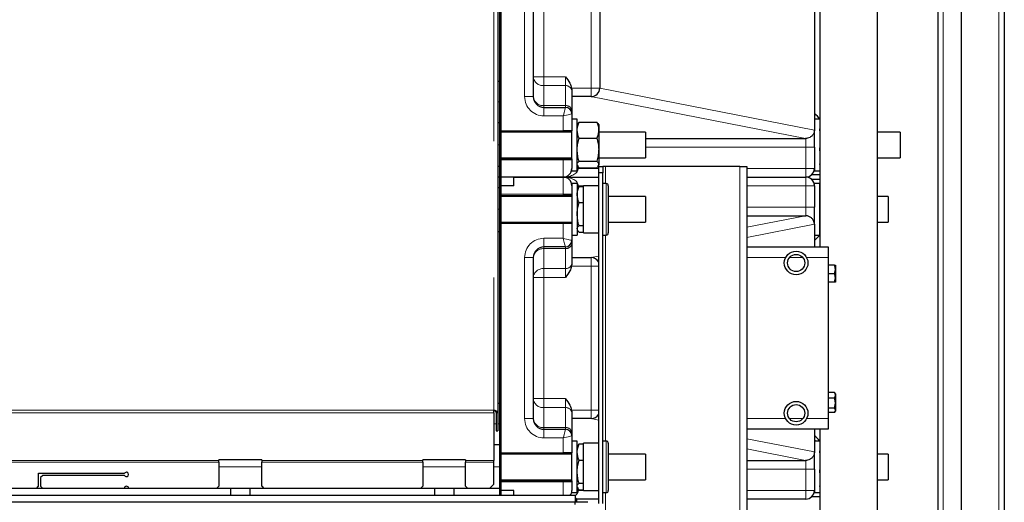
# Model space of a CAD drawing. Header units: millimetres. Extents: x 27 to 261, y 60 to 147.
# Tile 37 of 75: x 119.98 to 129.15, y 70.89 to 75.39. Entities that reach past the tile are written whole.
import ezdxf

# ---------------------------------------------------------------- set-up
doc = ezdxf.new("R2010")
doc.units = ezdxf.units.MM
doc.linetypes.add('PHANTOM', pattern=[12.7, 6.35, -1.27, 1.27, -1.27, 1.27, -1.27])

msp = doc.modelspace()

# ---------------------------------------------------------------- linework, layer by layer
at = {"color": 8, "linetype": 'PHANTOM', "lineweight": 18}
for p, q in [((128.5817, 88.8817), (128.5817, 63.7799)), ((129.1017, 88.8817), (129.1017, 63.7799)), ((124.3957, 80.6087), (124.3957, 71.7529)), ((124.6817, 74.6746), (124.6817, 76.1746)), ((125.3017, 74.7546), (125.3017, 76.0946)), ((124.8617, 75.989), (124.8617, 74.8603)), ((124.7617, 74.8603), (124.8617, 74.8603)), ((124.8617, 74.7768), (124.8617, 74.8603)), ((124.8617, 74.8603), (125.0617, 74.8603)), ((125.0617, 74.7768), (125.0617, 74.8603)), ((124.8617, 74.7768), (124.8617, 74.5912)), ((125.0617, 74.7768), (124.8617, 74.7768)), ((125.0617, 74.5912), (125.0617, 74.7768)), ((125.1199, 74.7546), (125.3017, 74.7546)), ((125.3017, 74.7546), (125.3017, 74.6746)), ((125.3817, 74.7546), (125.3017, 74.7546)), ((125.3817, 74.7534), (127.3817, 74.3634)), ((124.4517, 74.6246), (124.4317, 74.6246)), ((124.6817, 74.6746), (124.7617, 74.6746)), ((127.2995, 74.2846), (125.2995, 74.6746)), ((124.8617, 74.5746), (124.8617, 74.5912)), ((124.8617, 74.5912), (125.0617, 74.5912)), ((124.8617, 74.4946), (124.8617, 74.5746)), ((125.0617, 74.5746), (125.0617, 74.5912)), ((125.0417, 74.4946), (124.8617, 74.4946)), ((125.0417, 74.3546), (125.0417, 74.4946)), ((127.3017, 74.2846), (127.3017, 74.2046)), ((124.4517, 74.2246), (124.4317, 74.2246)), ((127.3017, 74.2046), (125.8092, 74.2046)), ((127.3817, 74.2046), (127.3017, 74.2046)), ((127.3017, 74.0046), (127.3017, 74.2046)), ((124.4617, 74.0846), (125.0417, 74.0846)), ((125.0417, 74.0846), (125.0417, 74.0946)), ((125.0417, 73.9246), (125.0417, 74.0846)), ((125.1217, 74.0846), (125.0417, 74.0846)), ((125.1817, 74.0046), (125.1717, 74.0046)), ((125.1817, 74.0195), (125.1817, 74.0046)), ((125.1817, 74.0046), (125.3717, 74.0046)), ((125.4367, 73.8646), (125.4367, 74.0246)), ((126.6867, 74.0246), (126.6867, 70.8246)), ((126.7517, 74.0046), (127.3017, 74.0046)), ((127.3017, 73.9246), (127.3017, 74.0046)), ((127.3017, 74.0046), (127.3817, 74.0046)), ((125.0417, 73.7646), (125.0417, 73.9246)), ((125.4417, 73.3846), (125.4417, 73.8646)), ((127.3017, 73.8446), (127.3017, 73.9246)), ((125.1817, 73.8446), (125.1717, 73.8446)), ((125.1817, 73.8446), (125.1817, 73.8277)), ((125.2317, 73.8446), (125.1817, 73.8446)), ((127.3017, 73.8446), (126.7517, 73.8446)), ((127.3017, 73.6446), (127.3017, 73.8446)), ((127.3817, 73.8446), (127.3017, 73.8446)), ((125.0417, 73.7646), (124.4617, 73.7646)), ((125.0417, 73.7546), (125.0417, 73.7646)), ((125.0417, 73.7646), (125.1217, 73.7646)), ((124.4517, 73.6246), (124.4317, 73.6246)), ((126.7517, 73.6446), (127.3017, 73.6446)), ((127.3017, 73.6446), (127.3017, 73.5646)), ((127.3817, 73.6446), (127.3017, 73.6446)), ((125.0417, 73.3546), (125.0417, 73.4946)), ((126.7517, 73.4578), (127.2995, 73.5646)), ((127.3817, 73.4859), (126.7517, 73.363)), ((124.8617, 73.3546), (125.0417, 73.3546)), ((124.8617, 73.3546), (124.8617, 73.2746)), ((125.4367, 71.4646), (125.4367, 73.3846)), ((124.8617, 73.258), (124.8617, 73.2746)), ((124.8617, 73.258), (124.8617, 73.0724)), ((125.0617, 73.258), (124.8617, 73.258)), ((125.0617, 73.258), (125.0617, 73.2746)), ((125.0617, 73.0724), (125.0617, 73.258)), ((124.6817, 71.6746), (124.6817, 73.1746)), ((124.6817, 73.1746), (124.7617, 73.1746)), ((125.2995, 73.1746), (125.3717, 73.1887)), ((125.3017, 73.1746), (125.3017, 73.0946)), ((127.1137, 73.1746), (126.7517, 73.1746)), ((127.2741, 73.1746), (127.1492, 73.1746)), ((127.5117, 73.1746), (127.3097, 73.1746)), ((124.8617, 73.0724), (125.0617, 73.0724)), ((124.8617, 73.0724), (124.8617, 72.989)), ((125.0617, 72.989), (125.0617, 73.0724)), ((125.3017, 73.0946), (125.1199, 73.0946)), ((125.3017, 71.7546), (125.3017, 73.0946)), ((125.3717, 73.0946), (125.3017, 73.0946)), ((124.7617, 72.989), (124.8617, 72.989)), ((124.8617, 72.989), (124.8617, 71.8603)), ((125.0617, 72.989), (124.8617, 72.989)), ((124.7617, 71.8603), (124.8617, 71.8603)), ((124.8617, 71.7768), (124.8617, 71.8603)), ((124.8617, 71.8603), (125.0617, 71.8603)), ((125.0617, 71.7768), (125.0617, 71.8603)), ((124.3957, 71.7529), (116.1917, 71.7529)), ((124.8617, 71.7768), (124.8617, 71.5912)), ((125.0617, 71.7768), (124.8617, 71.7768)), ((125.0617, 71.5912), (125.0617, 71.7768)), ((125.1199, 71.7546), (125.3017, 71.7546)), ((125.3017, 71.7546), (125.3017, 71.6746)), ((125.3717, 71.7546), (125.3017, 71.7546)), ((124.3957, 71.7275), (116.1917, 71.7275)), ((124.6817, 71.6746), (124.7617, 71.6746)), ((125.3717, 71.6605), (125.2995, 71.6746)), ((126.7517, 71.6746), (127.1137, 71.6746)), ((127.1492, 71.6746), (127.2741, 71.6746)), ((127.3097, 71.6746), (127.5117, 71.6746)), ((124.4157, 71.6246), (124.3957, 71.6246)), ((124.4517, 71.6246), (124.4317, 71.6246)), ((124.8617, 71.5746), (124.8617, 71.5912)), ((124.8617, 71.5912), (125.0617, 71.5912)), ((124.8617, 71.4946), (124.8617, 71.5746)), ((125.0617, 71.5746), (125.0617, 71.5912)), ((125.0417, 71.4946), (124.8617, 71.4946)), ((125.0417, 71.3546), (125.0417, 71.4946)), ((126.7517, 71.4862), (127.3817, 71.3634)), ((125.4417, 70.9846), (125.4417, 71.4646)), ((127.2995, 71.2846), (126.7517, 71.3914)), ((116.5117, 71.2839), (121.8317, 71.2839)), ((121.8317, 71.2697), (116.5117, 71.2697)), ((122.2317, 71.2246), (121.8317, 71.2246)), ((122.2317, 71.2839), (123.7317, 71.2839)), ((123.7317, 71.2697), (122.2317, 71.2697)), ((124.1317, 71.2246), (123.7317, 71.2246)), ((124.1317, 71.2839), (124.3957, 71.2839)), ((124.3957, 71.2697), (124.1317, 71.2697)), ((124.4517, 71.2246), (124.3957, 71.2246)), ((127.3017, 71.2046), (126.7517, 71.2046)), ((127.3017, 71.2846), (127.3017, 71.2046)), ((127.3817, 71.2046), (127.3017, 71.2046)), ((127.3017, 71.0046), (127.3017, 71.2046)), ((124.4617, 71.0846), (125.0417, 71.0846)), ((125.0417, 71.0846), (125.0417, 71.0946)), ((125.0417, 70.9574), (125.0417, 71.0846)), ((125.1217, 71.0846), (125.0417, 71.0846)), ((125.1817, 71.0195), (125.1817, 71.0046)), ((125.1817, 71.0046), (125.1717, 71.0046)), ((125.1817, 71.0046), (125.2317, 71.0046)), ((125.4367, 70.8246), (125.4367, 70.9846)), ((126.7517, 71.0046), (127.3017, 71.0046)), ((127.3017, 70.9246), (127.3017, 71.0046)), ((127.3017, 71.0046), (127.3817, 71.0046))]:
    msp.add_line(p, q, dxfattribs=at)
at = {"color": 7, "linetype": 'Continuous', "lineweight": 25}
for p, q in [((128.7517, 63.7799), (128.7517, 88.8817)), ((129.1517, 88.8708), (129.1517, 63.7908)), ((128.5317, 88.5008), (128.5317, 64.1591)), ((124.4317, 80.5325), (124.4317, 71.7329)), ((127.9707, 70.4346), (127.9707, 80.4546)), ((127.4327, 79.8329), (127.4327, 73.2746)), ((124.4517, 73.9246), (124.4517, 76.9246)), ((124.4617, 73.9246), (124.4617, 76.9246)), ((127.3817, 76.4846), (127.3817, 74.3646)), ((124.7617, 76.1746), (124.7617, 74.6746)), ((125.3817, 76.0946), (125.3817, 74.7546)), ((124.4517, 74.8146), (124.4317, 74.8146)), ((125.1199, 74.7546), (125.1217, 74.737)), ((125.1217, 74.737), (125.1217, 74.7268)), ((125.1217, 74.7268), (125.1217, 74.5412)), ((125.3017, 74.6746), (125.1217, 74.6746)), ((124.8617, 74.5746), (125.0617, 74.5746)), ((125.1217, 74.5412), (125.1217, 74.5146)), ((125.1217, 74.5146), (125.1217, 74.3546)), ((124.4517, 74.4308), (124.4317, 74.4308)), ((125.1717, 74.4646), (125.1217, 74.4646)), ((125.1717, 74.4138), (125.1717, 74.4646)), ((125.1764, 74.4229), (125.1717, 74.4146)), ((125.1717, 73.9846), (125.1717, 74.4138)), ((125.1887, 74.438), (125.1783, 74.4227)), ((125.1887, 74.438), (125.3547, 74.438)), ((125.365, 74.4227), (125.3547, 74.438)), ((125.3717, 74.4146), (125.3669, 74.4229)), ((125.3717, 74.4146), (125.3717, 74.3626)), ((127.4317, 74.4646), (127.3817, 74.4646)), ((127.4317, 74.4646), (127.4317, 74.4252)), ((127.4317, 74.4252), (127.4317, 73.9846)), ((127.4327, 74.4164), (127.4317, 74.4146)), ((124.4617, 74.3546), (125.0417, 74.3546)), ((125.1217, 74.3446), (124.4617, 74.3446)), ((125.1217, 74.3546), (125.0417, 74.3546)), ((125.1217, 74.0946), (125.1217, 74.3546)), ((125.3717, 74.3626), (125.3717, 74.1805)), ((125.8092, 74.3446), (125.3717, 74.3446)), ((125.8092, 74.3446), (125.8092, 74.1307)), ((127.3817, 74.2046), (127.3817, 74.3646)), ((127.4327, 74.3544), (127.4317, 74.3626)), ((128.1817, 74.3446), (127.9707, 74.3446)), ((128.1817, 74.3446), (128.1817, 74.1046)), ((125.1887, 74.2872), (125.3547, 74.2872)), ((125.8092, 74.2846), (127.2995, 74.2846)), ((127.3017, 74.2846), (127.2995, 74.2846)), ((125.3717, 74.1805), (125.3717, 74.0425)), ((127.3817, 74.2046), (127.3817, 74.0046)), ((127.4327, 74.1688), (127.4317, 74.1805)), ((124.4617, 74.1046), (125.1217, 74.1046)), ((124.4617, 74.0946), (125.0417, 74.0946)), ((125.0417, 74.0946), (125.1217, 74.0946)), ((125.1217, 74.0946), (125.1217, 74.0846)), ((125.1217, 74.0846), (125.1217, 74.0046)), ((125.1887, 74.0738), (125.3547, 74.0738)), ((125.3717, 74.1046), (125.8092, 74.1046)), ((125.8092, 74.1307), (125.8092, 74.1046)), ((127.4317, 74.0425), (127.4327, 74.0495)), ((127.9707, 74.1046), (128.1817, 74.1046)), ((124.4517, 74.0246), (124.4317, 74.0246)), ((124.4517, 73.9246), (124.4517, 74.0246)), ((125.1217, 73.9846), (125.1217, 74.0046)), ((125.1217, 73.9846), (125.1717, 73.9846)), ((125.1717, 74.0346), (125.1764, 74.0264)), ((125.1887, 74.0112), (125.3547, 74.0112)), ((125.3669, 74.0264), (125.3717, 74.0346)), ((125.3717, 74.0425), (125.3717, 74.0346)), ((125.3717, 74.0246), (125.4117, 74.0246)), ((125.3717, 73.9646), (125.3717, 74.0246)), ((125.4117, 73.9646), (125.3717, 73.9646)), ((125.3717, 70.8846), (125.3717, 73.9646)), ((125.4117, 74.0246), (125.4117, 73.9646)), ((125.4367, 74.0246), (125.4117, 74.0246)), ((125.4117, 70.8846), (125.4117, 73.9646)), ((126.6867, 74.0246), (125.4367, 74.0246)), ((126.6867, 74.0246), (126.7517, 74.0246)), ((126.7517, 74.0246), (126.7517, 70.8246)), ((127.3817, 74.0046), (127.3817, 73.9846)), ((127.3817, 73.9846), (127.4317, 73.9846)), ((127.4317, 74.0346), (127.4327, 74.0329)), ((124.4517, 73.9246), (124.4317, 73.9246)), ((124.4517, 73.8246), (124.4517, 73.9246)), ((124.4517, 73.9246), (124.4617, 73.9246)), ((124.4517, 70.9574), (124.4517, 73.9246)), ((125.0417, 73.9246), (124.4617, 73.9246)), ((124.4617, 70.9574), (124.4617, 73.9246)), ((124.5817, 73.9246), (125.0417, 73.9246)), ((124.5817, 73.8446), (124.5817, 73.9246)), ((125.0417, 73.9246), (125.3717, 73.9246)), ((125.1717, 73.8646), (125.1217, 73.8646)), ((125.1217, 73.8646), (125.1217, 73.8446)), ((125.1717, 73.8646), (125.1717, 73.661)), ((125.4417, 73.8646), (125.4117, 73.8646)), ((126.7517, 73.9246), (127.3017, 73.9246)), ((127.4327, 73.9446), (127.3546, 73.9446)), ((127.3546, 73.9046), (127.4327, 73.9046)), ((127.4317, 73.8646), (127.3817, 73.8646)), ((127.3817, 73.8446), (127.3817, 73.8646)), ((127.4317, 73.5459), (127.4317, 73.8646)), ((124.4517, 73.8246), (124.4317, 73.8246)), ((124.5817, 73.8446), (124.4617, 73.8446)), ((125.1217, 73.8446), (125.1217, 73.7646)), ((125.1764, 73.8229), (125.1717, 73.8146)), ((125.1887, 73.838), (125.1783, 73.8227)), ((125.1887, 73.838), (125.2317, 73.838)), ((125.3717, 73.8446), (125.2317, 73.8446)), ((125.2317, 73.7874), (125.2317, 73.8446)), ((125.2317, 73.4046), (125.2317, 73.7874)), ((125.4617, 73.8446), (125.4617, 73.4046)), ((127.3817, 73.8446), (127.3817, 73.6446)), ((127.4327, 73.8164), (127.4317, 73.8146)), ((124.4617, 73.7546), (125.0417, 73.7546)), ((125.1217, 73.7446), (124.4617, 73.7446)), ((125.1217, 73.7546), (125.0417, 73.7546)), ((125.1217, 73.7646), (125.1217, 73.7546)), ((125.1217, 73.7546), (125.1217, 73.661)), ((125.1887, 73.6872), (125.2317, 73.6872)), ((125.8092, 73.7446), (125.4617, 73.7446)), ((125.8092, 73.7446), (125.8092, 73.5046)), ((127.4327, 73.7544), (127.4317, 73.7626)), ((128.0692, 73.7446), (127.9707, 73.7446)), ((128.0692, 73.7446), (128.0692, 73.5046)), ((125.1217, 73.661), (125.1217, 73.4946)), ((125.1717, 73.661), (125.1717, 73.3846)), ((127.3817, 73.4846), (127.3817, 73.6446)), ((124.4617, 73.5046), (125.1217, 73.5046)), ((124.4617, 73.4946), (125.0417, 73.4946)), ((125.0417, 73.4946), (125.1217, 73.4946)), ((125.1217, 73.4946), (125.1217, 73.3346)), ((125.4617, 73.5046), (125.8092, 73.5046)), ((126.7517, 73.5646), (127.2995, 73.5646)), ((127.2995, 73.5646), (127.3017, 73.5646)), ((127.4327, 73.5688), (127.4317, 73.5805)), ((127.4317, 73.3846), (127.4317, 73.5459)), ((127.9707, 73.5046), (128.0692, 73.5046)), ((124.4517, 73.4146), (124.4317, 73.4146)), ((125.1717, 73.4346), (125.1764, 73.4264)), ((125.1887, 73.4738), (125.2317, 73.4738)), ((125.1887, 73.4112), (125.2317, 73.4112)), ((125.2317, 73.4046), (125.3717, 73.4046)), ((127.3817, 73.4846), (127.3817, 73.2746)), ((127.4317, 73.4425), (127.4327, 73.4495)), ((127.4317, 73.4346), (127.4327, 73.4329)), ((125.1217, 73.3846), (125.1717, 73.3846)), ((125.1217, 73.3346), (125.1217, 73.3081)), ((125.4117, 73.3846), (125.4417, 73.3846)), ((127.3817, 73.3846), (127.4317, 73.3846)), ((125.0617, 73.2746), (124.8617, 73.2746)), ((125.1217, 73.3081), (125.1217, 73.1225)), ((126.7517, 73.2746), (127.5117, 73.2746)), ((127.5117, 73.2746), (127.5117, 73.1746)), ((124.7617, 73.1746), (124.7617, 71.6746)), ((125.1217, 73.1746), (125.3017, 73.1746)), ((127.5117, 73.1746), (127.5117, 71.6746)), ((125.1217, 73.1123), (125.1199, 73.0946)), ((125.1217, 73.1225), (125.1217, 73.1123)), ((127.5705, 73.1046), (127.5117, 73.1046)), ((127.5705, 73.0246), (127.5777, 73.0646)), ((127.5777, 73.1046), (127.5777, 73.0646)), ((127.5777, 73.0646), (127.5777, 72.9846)), ((127.5705, 73.0246), (127.5117, 73.0246)), ((127.5705, 72.9446), (127.5117, 72.9446)), ((127.5705, 72.9446), (127.5777, 72.9846)), ((127.5777, 72.9846), (127.5777, 72.9446)), ((127.5705, 71.9167), (127.5117, 71.9167)), ((127.5705, 71.8645), (127.5117, 71.8645)), ((127.5705, 71.9167), (127.5728, 71.9131)), ((127.5705, 71.8645), (127.5777, 71.8906)), ((127.5777, 71.9046), (127.5727, 71.9133)), ((127.5777, 71.9046), (127.5777, 71.8906)), ((127.5777, 71.8906), (127.5777, 71.8185)), ((124.3957, 71.7275), (124.3957, 71.7529)), ((124.4517, 71.8146), (124.4317, 71.8146)), ((125.1199, 71.7546), (125.1217, 71.737)), ((127.5705, 71.7724), (127.5117, 71.7724)), ((127.5705, 71.7724), (127.5777, 71.8185)), ((127.5777, 71.8185), (127.5777, 71.7525)), ((127.5777, 71.7525), (127.5777, 71.7446)), ((124.3957, 71.7275), (124.3957, 71.2839)), ((124.4157, 71.7329), (124.4317, 71.7329)), ((124.4157, 71.7329), (124.4157, 71.5612)), ((124.4317, 71.7329), (124.4317, 71.5612)), ((125.1217, 71.737), (125.1217, 71.7268)), ((125.1217, 71.7268), (125.1217, 71.5412)), ((125.3017, 71.6746), (125.1217, 71.6746)), ((127.5705, 71.7325), (127.5117, 71.7325)), ((127.5117, 71.6746), (127.5117, 71.5746)), ((127.5727, 71.7359), (127.5777, 71.7446)), ((124.8617, 71.5746), (125.0617, 71.5746)), ((127.5117, 71.5746), (126.7517, 71.5746)), ((127.3817, 71.5746), (127.3817, 71.3646)), ((127.4327, 71.5746), (127.4327, 70.4346)), ((124.4157, 71.5612), (124.4317, 71.5612)), ((125.1217, 71.5412), (125.1217, 71.5146)), ((125.1217, 71.5146), (125.1217, 71.3546)), ((124.4517, 71.4308), (124.3957, 71.4308)), ((125.1717, 71.4646), (125.1217, 71.4646)), ((125.1717, 71.4138), (125.1717, 71.4646)), ((125.1764, 71.4229), (125.1717, 71.4146)), ((125.1717, 70.9846), (125.1717, 71.4138)), ((125.1887, 71.438), (125.1783, 71.4227)), ((125.1887, 71.438), (125.2317, 71.438)), ((125.3717, 71.4446), (125.2317, 71.4446)), ((125.2317, 71.3689), (125.2317, 71.4446)), ((125.4417, 71.4646), (125.4117, 71.4646)), ((125.4617, 71.4446), (125.4617, 71.0046)), ((127.4317, 71.4646), (127.3817, 71.4646)), ((127.4317, 71.4646), (127.4317, 71.4252)), ((127.4317, 71.4252), (127.4317, 70.9846)), ((127.4327, 71.4164), (127.4317, 71.4146)), ((124.4617, 71.3546), (125.0417, 71.3546)), ((125.1217, 71.3446), (124.4617, 71.3446)), ((125.1217, 71.3546), (125.0417, 71.3546)), ((125.1217, 71.0946), (125.1217, 71.3546)), ((125.2317, 71.0046), (125.2317, 71.3689)), ((125.8092, 71.3446), (125.4617, 71.3446)), ((125.8092, 71.3446), (125.8092, 71.1307)), ((127.3817, 71.2046), (127.3817, 71.3646)), ((127.4327, 71.3544), (127.4317, 71.3626)), ((128.0692, 71.3446), (127.9707, 71.3446)), ((128.0692, 71.3446), (128.0692, 71.1046)), ((122.2317, 71.2893), (121.8317, 71.2893)), ((121.8317, 71.2839), (121.8317, 71.2893)), ((121.8317, 71.2697), (121.8317, 71.2839)), ((121.8317, 71.2697), (121.8317, 71.0446)), ((122.2317, 71.2893), (122.2317, 71.2839)), ((122.2317, 71.2839), (122.2317, 71.2697)), ((122.2317, 71.0446), (122.2317, 71.2697)), ((124.1317, 71.2893), (123.7317, 71.2893)), ((123.7317, 71.2839), (123.7317, 71.2893)), ((123.7317, 71.2697), (123.7317, 71.2839)), ((123.7317, 71.2697), (123.7317, 71.0446)), ((124.1317, 71.2893), (124.1317, 71.2839)), ((124.1317, 71.2839), (124.1317, 71.2697)), ((124.1317, 71.0446), (124.1317, 71.2697)), ((124.3957, 71.2697), (124.3957, 71.2839)), ((124.3957, 71.0646), (124.3957, 71.2697)), ((125.1887, 71.2872), (125.2317, 71.2872)), ((126.7517, 71.2846), (127.2995, 71.2846)), ((127.3017, 71.2846), (127.2995, 71.2846)), ((127.3817, 71.2046), (127.3817, 71.0046)), ((120.1517, 71.1646), (120.9544, 71.1646)), ((120.1517, 71.0446), (120.1517, 71.1646)), ((120.1917, 71.1446), (120.1717, 71.1246)), ((120.1717, 71.1246), (120.1717, 71.0446)), ((120.9544, 71.1446), (120.1917, 71.1446)), ((125.8092, 71.1307), (125.8092, 71.1046)), ((127.4327, 71.1688), (127.4317, 71.1805)), ((121.9417, 71.0246), (119.2617, 71.0246)), ((120.1317, 71.0246), (120.1517, 71.0446)), ((120.1717, 71.0446), (120.1917, 71.0246)), ((121.8117, 71.0246), (121.8317, 71.0446)), ((121.9417, 71.0246), (121.9417, 70.9574)), ((122.1217, 71.0246), (121.9417, 71.0246)), ((122.1217, 71.0246), (122.1217, 70.9574)), ((123.8417, 71.0246), (122.1217, 71.0246)), ((122.2317, 71.0446), (122.2517, 71.0246)), ((123.7117, 71.0246), (123.7317, 71.0446)), ((123.8417, 71.0246), (123.8417, 70.9574)), ((124.0217, 71.0246), (123.8417, 71.0246)), ((124.0217, 71.0246), (124.0217, 70.9574)), ((124.4517, 71.0246), (124.0217, 71.0246)), ((124.1317, 71.0446), (124.1517, 71.0246)), ((124.3557, 71.0246), (124.3957, 71.0646)), ((124.4517, 70.9574), (124.4517, 71.0246)), ((124.4617, 71.1046), (125.1217, 71.1046)), ((124.4617, 71.0946), (125.0417, 71.0946)), ((125.0417, 71.0946), (125.1217, 71.0946)), ((125.1217, 71.0946), (125.1217, 71.0846)), ((125.1217, 71.0846), (125.1217, 71.0046)), ((125.1717, 71.0346), (125.1764, 71.0264)), ((125.1887, 71.0738), (125.2317, 71.0738)), ((125.4617, 71.1046), (125.8092, 71.1046)), ((127.4317, 71.0425), (127.4327, 71.0495)), ((127.4317, 71.0346), (127.4327, 71.0329)), ((127.9707, 71.1046), (128.0692, 71.1046)), ((125.1517, 70.9574), (116.1917, 70.9574)), ((124.5817, 71.0046), (124.4617, 71.0046)), ((124.5817, 70.9574), (124.5817, 71.0046)), ((125.1217, 70.9846), (125.1217, 71.0046)), ((125.1217, 70.9846), (125.1717, 70.9846)), ((125.1517, 70.9574), (125.1517, 70.8974)), ((125.1517, 70.9292), (125.1652, 70.9293)), ((125.1652, 70.9293), (125.153, 70.9223)), ((125.1652, 70.9293), (125.1652, 70.8993)), ((125.1652, 70.9246), (125.1667, 70.9246)), ((125.1667, 70.8946), (125.1667, 70.9246)), ((125.3717, 70.9246), (125.1667, 70.9246)), ((125.1887, 71.0112), (125.2317, 71.0112)), ((125.2317, 71.0046), (125.3717, 71.0046)), ((125.4117, 70.9846), (125.4417, 70.9846)), ((127.3017, 70.9246), (126.7517, 70.9246)), ((127.4327, 70.9446), (127.3546, 70.9446)), ((127.3817, 71.0046), (127.3817, 70.9846)), ((127.3817, 70.9846), (127.4317, 70.9846)), ((125.1517, 70.8974), (116.1917, 70.8974)), ((125.153, 70.9223), (125.1517, 70.9223)), ((125.1517, 70.8754), (125.1517, 70.8974)), ((125.153, 70.9223), (125.153, 70.8923)), ((125.2717, 70.8946), (125.1533, 70.8946)), ((125.1652, 70.8993), (125.157, 70.8946))]:
    msp.add_line(p, q, dxfattribs=at)
at = {"color": 8, "linetype": 'PHANTOM', "lineweight": 18, "flags": 128}
for points in [[(125.0417, 74.4946), (125.0456, 74.5102), (125.0493, 74.5252), (125.0528, 74.5391), (125.0558, 74.5512), (125.0583, 74.5611), (125.0602, 74.5685), (125.0613, 74.5731), (125.0617, 74.5746)], [(125.1217, 74.5146), (125.1201, 74.5142), (125.1156, 74.5131), (125.1082, 74.5113), (125.0983, 74.5088), (125.0861, 74.5057), (125.0723, 74.5023), (125.0573, 74.4985), (125.0417, 74.4946)], [(125.0617, 73.2746), (125.0614, 73.2758), (125.0605, 73.2794), (125.059, 73.2853), (125.057, 73.2933), (125.0545, 73.3032), (125.0517, 73.3146), (125.0485, 73.3273), (125.0452, 73.3407), (125.0417, 73.3546)], [(125.0417, 73.3546), (125.0573, 73.3507), (125.0723, 73.347), (125.0861, 73.3435), (125.0983, 73.3405), (125.1082, 73.338), (125.1156, 73.3361), (125.1201, 73.335), (125.1217, 73.3346)], [(125.0417, 71.4946), (125.0456, 71.5102), (125.0493, 71.5252), (125.0528, 71.5391), (125.0558, 71.5512), (125.0583, 71.5611), (125.0602, 71.5685), (125.0613, 71.5731), (125.0617, 71.5746)], [(125.1217, 71.5146), (125.1201, 71.5142), (125.1156, 71.5131), (125.1082, 71.5113), (125.0983, 71.5088), (125.0861, 71.5057), (125.0723, 71.5023), (125.0573, 71.4985), (125.0417, 71.4946)]]:
    msp.add_lwpolyline(points, dxfattribs=at)
at = {"color": 7, "linetype": 'Continuous', "lineweight": 25, "flags": 128}
msp.add_lwpolyline([(127.3817, 71.4741), (127.3889, 71.469), (127.3947, 71.4646)], dxfattribs=at)
at = {"color": 7, "linetype": 'Continuous', "lineweight": 25}
for centre, radius in [((127.2117, 73.1246), 0.11), ((127.2117, 73.1246), 0.08), ((127.2117, 71.7246), 0.11), ((127.2117, 71.7246), 0.08)]:
    msp.add_circle(centre, radius, dxfattribs=at)
at = {"color": 8, "linetype": 'PHANTOM', "lineweight": 18}
for centre, radius, start, end in [((124.8541, 74.8694), 0.0928, 185.63082, 274.69841), ((125.0662, 74.7213), 0.0557, 5.63384, 94.69503), ((124.8617, 74.6746), 0.18, 180, 270), ((124.8541, 74.6837), 0.0928, 185.63126, 274.69796), ((125.0662, 74.5357), 0.0557, 5.63475, 94.69546), ((124.8617, 73.1746), 0.18, 90, 180), ((124.8541, 73.1655), 0.0928, 85.30159, 174.36918), ((125.0662, 73.3136), 0.0557, 265.30507, 354.36472), ((124.8541, 72.9799), 0.0928, 85.30235, 174.36842), ((125.0662, 73.1279), 0.0557, 265.3038, 354.36599), ((124.8541, 71.8694), 0.0928, 185.63042, 274.6988), ((125.0662, 71.7213), 0.0557, 5.63496, 94.69458), ((124.8617, 71.6746), 0.18, 180, 270), ((124.8541, 71.6837), 0.0928, 185.63042, 274.6988), ((125.0662, 71.5357), 0.0557, 5.63496, 94.69458)]:
    msp.add_arc(centre, radius, start, end, dxfattribs=at)
at = {"color": 7, "linetype": 'Continuous', "lineweight": 25}
for centre, radius, start, end in [((125.3017, 74.7546), 0.08, 270, 0), ((124.8617, 74.6746), 0.1, 180, 270), ((125.0617, 74.5146), 0.06, 0, 90), ((127.2823, 74.364), 0.18, 33.36111, 56.50337), ((127.3017, 74.3646), 0.08, 359.09869, 0), ((125.0417, 74.0046), 0.08, 270, 0), ((127.3017, 74.0046), 0.08, 270, 0), ((125.0417, 73.8446), 0.08, 0, 90), ((125.4417, 73.8446), 0.02, 0, 90), ((127.3017, 73.8446), 0.08, 0, 90), ((125.4417, 73.4046), 0.02, 270, 0), ((127.3017, 73.4846), 0.08, 0, 0.90131), ((125.0617, 73.3346), 0.06, 270, 0), ((127.2823, 73.4853), 0.18, 303.49663, 326.06441), ((124.8617, 73.1746), 0.1, 90, 180), ((125.3017, 73.0946), 0.08, 28.95502, 90), ((124.8617, 71.6746), 0.1, 180, 270), ((125.3017, 71.7546), 0.08, 270, 331.04498), ((125.0617, 71.5146), 0.06, 0, 90), ((127.2823, 71.364), 0.18, 33.93559, 56.50337), ((125.4417, 71.4446), 0.02, 0, 90), ((127.3017, 71.3646), 0.08, 359.09869, 0), ((120.9717, 71.1546), 0.02, 210, 150), ((120.9717, 71.0246), 0.02, 0, 180), ((125.0417, 71.0046), 0.08, 323.81617, 0), ((125.4417, 71.0046), 0.02, 270, 0), ((127.3017, 71.0046), 0.08, 270, 0)]:
    msp.add_arc(centre, radius, start, end, dxfattribs=at)
at = {"color": 8, "linetype": 'PHANTOM', "lineweight": 18}
for centre, start_param, end_param in [((125.0417, 74.0046), 4.712389, 6.283185), ((125.0417, 73.8446), 0, 1.570796), ((125.0417, 71.0046), 5.616239, 6.283185)]:
    msp.add_ellipse(centre, major_axis=(0.14, 0), ratio=0.571429, start_param=start_param, end_param=end_param, dxfattribs=at)
at = {"color": 7, "linetype": 'Continuous', "lineweight": 25}
for points, knots in [([(125.0617, 74.8603), (125.0617, 74.8602), (125.0769, 74.8404), (125.1035, 74.8086), (125.1153, 74.7697), (125.1199, 74.7546)], [0, 0, 0, 0, 0.002323, 0.613982, 1, 1, 1, 1]), ([(125.1717, 74.3626), (125.1717, 74.3644), (125.1719, 74.3779), (125.1756, 74.4035), (125.1843, 74.4264), (125.1887, 74.438)], [0, 0, 0, 0, 0.0700997, 0.5307899, 1, 1, 1, 1]), ([(125.3547, 74.438), (125.3595, 74.4258), (125.369, 74.4011), (125.3708, 74.3755), (125.3717, 74.3626)], [0, 0, 0, 0, 0.495451, 1, 1, 1, 1]), ([(125.1887, 74.2872), (125.1839, 74.2995), (125.1743, 74.3242), (125.1726, 74.3497), (125.1717, 74.3626)], [0, 0, 0, 0, 0.495466, 1, 1, 1, 1]), ([(125.3717, 74.3626), (125.3717, 74.3608), (125.3715, 74.3473), (125.3678, 74.3218), (125.3591, 74.2988), (125.3547, 74.2872)], [0, 0, 0, 0, 0.0700846, 0.5307864, 1, 1, 1, 1]), ([(127.3817, 74.3634), (127.3816, 74.3623), (127.3814, 74.3523), (127.377, 74.3335), (127.3626, 74.3105), (127.342, 74.294), (127.3205, 74.2857), (127.3069, 74.2849), (127.3017, 74.2846)], [0, 0, 0, 0, 0.026016, 0.241089, 0.457975, 0.667982, 0.872835, 1, 1, 1, 1]), ([(127.4317, 74.3626), (127.4317, 74.3644), (127.4316, 74.3683), (127.4323, 74.3722), (127.4327, 74.3743)], [0, 0, 0, 0, 0.458217, 1, 1, 1, 1]), ([(125.1717, 74.1805), (125.1717, 74.1831), (125.1719, 74.2022), (125.1756, 74.2383), (125.1843, 74.2708), (125.1887, 74.2872)], [0, 0, 0, 0, 0.070088, 0.530777, 1, 1, 1, 1]), ([(125.3547, 74.2872), (125.3595, 74.2699), (125.369, 74.2349), (125.3708, 74.1988), (125.3717, 74.1805)], [0, 0, 0, 0, 0.495461, 1, 1, 1, 1]), ([(125.1887, 74.0738), (125.1839, 74.0912), (125.1743, 74.1261), (125.1726, 74.1623), (125.1717, 74.1805)], [0, 0, 0, 0, 0.495455, 1, 1, 1, 1]), ([(125.3717, 74.1805), (125.3717, 74.178), (125.3715, 74.1588), (125.3678, 74.1227), (125.3591, 74.0902), (125.3547, 74.0738)], [0, 0, 0, 0, 0.070092, 0.53079, 1, 1, 1, 1]), ([(127.4317, 74.1805), (127.4317, 74.1831), (127.4316, 74.1886), (127.4323, 74.1941), (127.4327, 74.197)], [0, 0, 0, 0, 0.458242, 1, 1, 1, 1]), ([(125.1717, 74.0425), (125.1719, 74.0451), (125.1727, 74.0557), (125.1818, 74.066), (125.1887, 74.0738)], [0, 0, 0, 0, 0.2423928, 1, 1, 1, 1]), ([(125.3547, 74.0738), (125.3616, 74.066), (125.3706, 74.0557), (125.3715, 74.0451), (125.3717, 74.0425)], [0, 0, 0, 0, 0.7576072, 1, 1, 1, 1]), ([(125.1887, 74.0112), (125.1863, 74.0135), (125.1811, 74.0185), (125.1795, 74.0237), (125.1786, 74.0265)], [0, 0, 0, 0, 0.45568, 1, 1, 1, 1]), ([(125.3717, 74.0425), (125.3696, 74.0343), (125.367, 74.0237), (125.357, 74.0135), (125.3547, 74.0112)], [0, 0, 0, 0, 0.775612, 1, 1, 1, 1]), ([(125.1717, 73.7626), (125.1717, 73.7644), (125.1719, 73.7779), (125.1756, 73.8035), (125.1843, 73.8264), (125.1887, 73.838)], [0, 0, 0, 0, 0.0700997, 0.5307899, 1, 1, 1, 1]), ([(127.4317, 73.7626), (127.4317, 73.7644), (127.4316, 73.7683), (127.4323, 73.7722), (127.4327, 73.7743)], [0, 0, 0, 0, 0.458239, 1, 1, 1, 1]), ([(125.1887, 73.6872), (125.1839, 73.6995), (125.1743, 73.7242), (125.1726, 73.7497), (125.1717, 73.7626)], [0, 0, 0, 0, 0.49547, 1, 1, 1, 1]), ([(125.1717, 73.5805), (125.1717, 73.5831), (125.1719, 73.6022), (125.1756, 73.6383), (125.1843, 73.6708), (125.1887, 73.6872)], [0, 0, 0, 0, 0.070088, 0.530788, 1, 1, 1, 1]), ([(127.4317, 73.5805), (127.4317, 73.5831), (127.4316, 73.5886), (127.4323, 73.5941), (127.4327, 73.597)], [0, 0, 0, 0, 0.458211, 1, 1, 1, 1]), ([(125.1887, 73.4738), (125.1839, 73.4912), (125.1743, 73.5261), (125.1726, 73.5623), (125.1717, 73.5805)], [0, 0, 0, 0, 0.495455, 1, 1, 1, 1]), ([(127.3817, 73.4859), (127.3807, 73.4948), (127.3787, 73.5125), (127.3648, 73.5361), (127.3444, 73.554), (127.3231, 73.5627), (127.3082, 73.5646), (127.3026, 73.5646), (127.3017, 73.5646)], [0, 0, 0, 0, 0.214229, 0.428442, 0.643197, 0.85981, 0.976472, 1, 1, 1, 1]), ([(125.1717, 73.4425), (125.1719, 73.4451), (125.1727, 73.4557), (125.1818, 73.466), (125.1887, 73.4738)], [0, 0, 0, 0, 0.24239, 1, 1, 1, 1]), ([(125.1887, 73.4112), (125.1863, 73.4135), (125.1811, 73.4185), (125.1795, 73.4237), (125.1786, 73.4265)], [0, 0, 0, 0, 0.4556772, 1, 1, 1, 1]), ([(125.1199, 73.0946), (125.1153, 73.0796), (125.1034, 73.0406), (125.0769, 73.0088), (125.0617, 72.9891), (125.0617, 72.989)], [0, 0, 0, 0, 0.386021, 0.997685, 1, 1, 1, 1]), ([(127.5777, 73.0646), (127.5777, 73.0656), (127.5776, 73.0791), (127.5739, 73.0923), (127.5705, 73.1046)], [0, 0, 0, 0, 0.070183, 1, 1, 1, 1]), ([(127.5705, 73.1046), (127.5714, 73.1046), (127.5756, 73.1046), (127.5768, 73.1046), (127.5777, 73.1046)], [0, 0, 0, 0, 0.19586, 1, 1, 1, 1]), ([(127.5777, 72.9846), (127.5777, 72.9856), (127.5776, 72.9991), (127.5739, 73.0123), (127.5705, 73.0246)], [0, 0, 0, 0, 0.070207, 1, 1, 1, 1]), ([(127.5777, 72.9446), (127.5768, 72.9446), (127.5756, 72.9446), (127.5714, 72.9446), (127.5705, 72.9446)], [0, 0, 0, 0, 0.80414, 1, 1, 1, 1]), ([(125.0617, 71.8603), (125.0617, 71.8602), (125.0769, 71.8404), (125.1035, 71.8086), (125.1153, 71.7697), (125.1199, 71.7546)], [0, 0, 0, 0, 0.002323, 0.613978, 1, 1, 1, 1]), ([(127.5777, 71.8906), (127.5777, 71.8912), (127.5776, 71.9001), (127.5739, 71.9087), (127.5705, 71.9167)], [0, 0, 0, 0, 0.070192, 1, 1, 1, 1]), ([(127.5777, 71.8185), (127.5777, 71.8196), (127.5776, 71.8351), (127.5739, 71.8504), (127.5705, 71.8645)], [0, 0, 0, 0, 0.070185, 1, 1, 1, 1]), ([(124.4317, 71.7329), (124.4312, 71.7344), (124.4303, 71.7375), (124.4234, 71.742), (124.4132, 71.7466), (124.4033, 71.7502), (124.3974, 71.7523), (124.3957, 71.7529)], [0, 0, 0, 0, 0.22775, 0.455597, 0.683415, 0.911231, 1, 1, 1, 1]), ([(124.4157, 71.7329), (124.4154, 71.7344), (124.4149, 71.7376), (124.4107, 71.7424), (124.404, 71.7476), (124.3985, 71.7511), (124.3957, 71.7529)], [0, 0, 0, 0, 0.2222054, 0.4770262, 0.7319317, 1, 1, 1, 1]), ([(127.5777, 71.7525), (127.5768, 71.7579), (127.5756, 71.7647), (127.5714, 71.7712), (127.5705, 71.7724)], [0, 0, 0, 0, 0.804112, 1, 1, 1, 1]), ([(127.5705, 71.7325), (127.5735, 71.7377), (127.5773, 71.7442), (127.5776, 71.751), (127.5777, 71.7525)], [0, 0, 0, 0, 0.780006, 1, 1, 1, 1]), ([(125.1717, 71.3626), (125.1717, 71.3644), (125.1719, 71.3779), (125.1756, 71.4035), (125.1843, 71.4264), (125.1887, 71.438)], [0, 0, 0, 0, 0.0701, 0.530788, 1, 1, 1, 1]), ([(125.1887, 71.2872), (125.1839, 71.2995), (125.1743, 71.3242), (125.1726, 71.3497), (125.1717, 71.3626)], [0, 0, 0, 0, 0.495465, 1, 1, 1, 1]), ([(127.3817, 71.3634), (127.3816, 71.3623), (127.3814, 71.3523), (127.377, 71.3335), (127.3626, 71.3105), (127.342, 71.294), (127.3205, 71.2857), (127.3069, 71.2849), (127.3017, 71.2846)], [0, 0, 0, 0, 0.026016, 0.241089, 0.457974, 0.667979, 0.872835, 1, 1, 1, 1]), ([(127.4317, 71.3626), (127.4317, 71.3644), (127.4316, 71.3683), (127.4323, 71.3722), (127.4327, 71.3743)], [0, 0, 0, 0, 0.458228, 1, 1, 1, 1]), ([(125.1717, 71.1805), (125.1717, 71.1831), (125.1719, 71.2022), (125.1756, 71.2383), (125.1843, 71.2708), (125.1887, 71.2872)], [0, 0, 0, 0, 0.070088, 0.530783, 1, 1, 1, 1]), ([(125.1887, 71.0738), (125.1839, 71.0912), (125.1743, 71.1261), (125.1726, 71.1623), (125.1717, 71.1805)], [0, 0, 0, 0, 0.495458, 1, 1, 1, 1]), ([(127.4317, 71.1805), (127.4317, 71.1831), (127.4316, 71.1886), (127.4323, 71.1941), (127.4327, 71.197)], [0, 0, 0, 0, 0.458227, 1, 1, 1, 1]), ([(125.1717, 71.0425), (125.1719, 71.0451), (125.1727, 71.0557), (125.1818, 71.066), (125.1887, 71.0738)], [0, 0, 0, 0, 0.242392, 1, 1, 1, 1]), ([(125.1887, 71.0112), (125.1863, 71.0135), (125.1811, 71.0185), (125.1795, 71.0237), (125.1786, 71.0265)], [0, 0, 0, 0, 0.455679, 1, 1, 1, 1])]:
    msp.add_open_spline(points, degree=3, knots=knots, dxfattribs=at)

doc.saveas('drawing.dxf')
